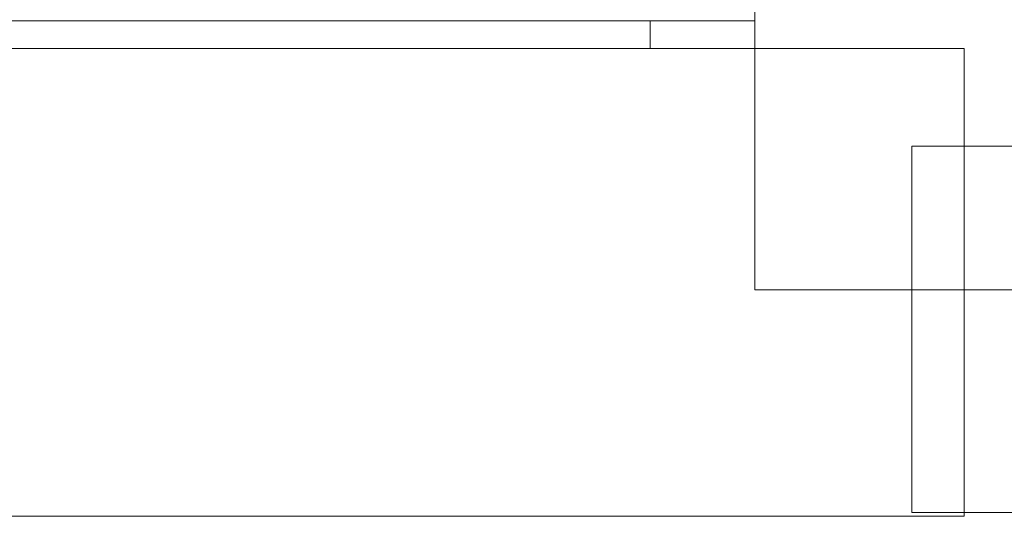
# Model space of a CAD drawing. Header units: millimetres. Extents: x -261 to 187, y -214 to 106.
# Tile 50 of 256: x -216.852 to -215.912, y -162.053 to -161.579. Entities that reach past the tile are written whole.
import ezdxf

# ---------------------------------------------------------------- set-up
doc = ezdxf.new("R2010")
doc.units = ezdxf.units.MM
doc.header["$LTSCALE"] = 0.005
doc.header["$MEASUREMENT"] = 0
doc.layers.add('IFC-Laje-Contorno', color=9, linetype='Continuous', lineweight=5)
doc.layers.add('IFC-Parede-Contorno', color=9, linetype='Continuous', lineweight=5)

msp = doc.modelspace()

# ---------------------------------------------------------------- linework, layer by layer
at = {"layer": 'IFC-Laje-Contorno', "lineweight": 5}
msp.add_line((-217.67908, -161.57963), (-216.15007, -161.57963), dxfattribs=at)
at = {"layer": 'IFC-Parede-Contorno', "lineweight": 5}
for p, q in [((-216.15007, -161.83695), (-216.15007, -160.09139)), ((-216.25007, -161.60605), (-216.25007, -161.57963)), ((-219.26571, -161.60605), (-215.95009, -161.60605)), ((-215.95009, -161.78449), (-215.95009, -161.60605)), ((-216.00009, -161.69962), (-214.13538, -161.69962)), ((-216.00009, -161.74792), (-216.00009, -161.69962)), ((-216.00009, -161.97288), (-216.00009, -161.74792)), ((-215.95009, -161.80253), (-215.95009, -161.78449)), ((-215.95009, -162.05324), (-215.95009, -161.80253)), ((-216.15007, -161.83695), (-216.01101, -161.83695)), ((-216.01101, -161.83695), (-215.75011, -161.83695)), ((-216.00009, -162.04959), (-216.00009, -161.97288)), ((-218.56477, -162.05324), (-215.95009, -162.05324)), ((-216.00009, -162.04959), (-214.13538, -162.04959))]:
    msp.add_line(p, q, dxfattribs=at)

doc.saveas('drawing.dxf')
